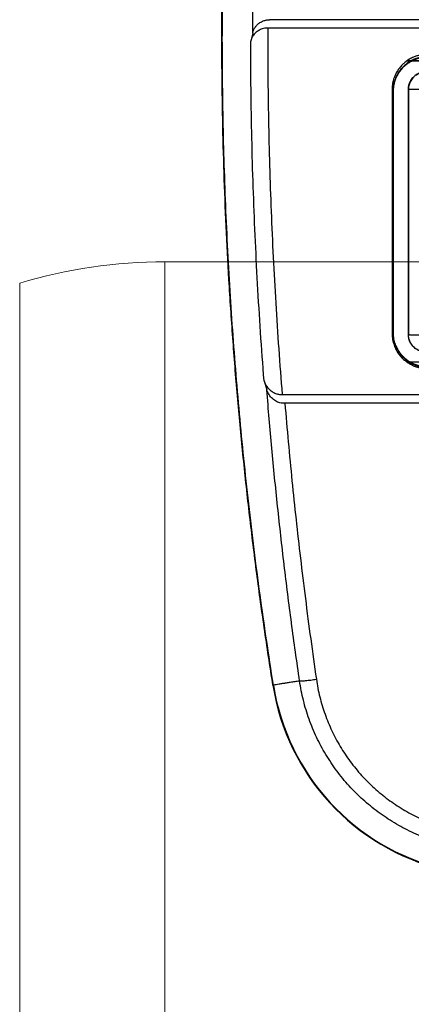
# Model space of a CAD drawing. Header units: millimetres. Extents: x -48 to 74789, y -18557 to 12350.
# Tile 11 of 79: x 68172 to 68274, y -13925 to -13671. Entities that reach past the tile are written whole.
import ezdxf

# ---------------------------------------------------------------- set-up
doc = ezdxf.new("R2010")
doc.units = ezdxf.units.MM

# ---------------------------------------------------------------- blocks, each defined once
blk = doc.blocks.new('A$C661458EC')
at = {"color": 7, "linetype": 'Continuous', "lineweight": 25}
for p, q in [((3.5839, -5.4206), (-3.6811, -5.4206)), ((3.5722, -5.3723), (-3.6694, -5.3723)), ((-3.7669, -5.4468), (-3.7786, -5.4955)), ((-2.8814, -5.6079), (2.7838, -5.6079)), ((2.7838, -5.6079), (-2.8814, -5.6079)), ((-2.962, -5.7835), (-2.9594, -5.7835)), ((-2.8736, -5.7723), (-2.8736, -5.7723)), ((-2.8736, -5.7723), (-2.8736, -7.1793)), ((-2.8736, -7.1792), (-2.8736, -5.7723)), ((-2.9597, -7.1685), (-2.9623, -7.1685)), ((-2.8736, -7.1792), (-2.8736, -7.1793)), ((2.784, -7.3379), (-2.8809, -7.3379)), ((-3.7021, -7.4442), (-3.6864, -7.4961)), ((-3.5981, -7.5242), (3.5009, -7.5242)), ((3.4854, -7.5733), (-3.5826, -7.5733)), ((-3.6509, -9.1914), (-3.6483, -9.191))]:
    blk.add_line(p, q, dxfattribs=at)
for radius in [1.2956, 1.293]:
    blk.add_arc((-2.3713, -8.9897), radius, 188.9572, 256.3421, dxfattribs=at)
for points, knots in [([(-3.6509, -9.1914), (-3.668, -9.0812), (-3.702, -8.8607), (-3.7472, -8.5292), (-3.788, -8.1971), (-3.824, -7.8645), (-3.8554, -7.5313), (-3.8821, -7.1978), (-3.9034, -6.8732), (-3.9199, -6.5576), (-3.932, -6.2511), (-3.94, -5.9445), (-3.9442, -5.6378), (-3.9443, -5.3311), (-3.9405, -5.0244), (-3.9327, -4.7178), (-3.921, -4.4113), (-3.9053, -4.105), (-3.8857, -3.7989), (-3.8621, -3.4931), (-3.8329, -3.1695), (-3.7972, -2.8281), (-3.7542, -2.4692), (-3.706, -2.1109), (-3.6693, -1.8728), (-3.6509, -1.7537)], [0, 0, 0, 0, 0.0448, 0.0896, 0.1344, 0.1792, 0.224, 0.2688, 0.3136, 0.354667, 0.395733, 0.4368, 0.477867, 0.518933, 0.56, 0.601067, 0.642134, 0.6832, 0.724267, 0.765334, 0.8064, 0.8548, 0.9032, 0.9516, 1, 1, 1, 1]), ([(-3.6483, -9.191), (-3.6618, -9.1046), (-3.6886, -8.9318), (-3.7253, -8.6721), (-3.7592, -8.412), (-3.7903, -8.1516), (-3.8183, -7.8923), (-3.8433, -7.6344), (-3.8653, -7.3777), (-3.8846, -7.1208), (-3.9012, -6.862), (-3.9151, -6.6013), (-3.9261, -6.3386), (-3.9343, -6.0759), (-3.9395, -5.8131), (-3.9418, -5.5502), (-3.9412, -5.2873), (-3.9377, -5.0245), (-3.9313, -4.7617), (-3.922, -4.499), (-3.9097, -4.2364), (-3.8946, -3.974), (-3.8765, -3.7118), (-3.8556, -3.4497), (-3.8309, -3.1792), (-3.8022, -2.9003), (-3.7692, -2.613), (-3.7325, -2.3262), (-3.6926, -2.0398), (-3.6631, -1.8493), (-3.6483, -1.7541)], [0, 0, 0, 0, 0.035123, 0.070246, 0.10537, 0.140493, 0.175616, 0.210112, 0.244608, 0.279104, 0.3136, 0.3488, 0.384, 0.4192, 0.4544, 0.4896, 0.5248, 0.56, 0.5952, 0.6304, 0.6656, 0.7008, 0.736, 0.7712, 0.8064, 0.84512, 0.88384, 0.92256, 0.96128, 1, 1, 1, 1]), ([(-3.7669, -5.4468), (-3.7666, -5.3597), (-3.7659, -5.1855), (-3.7614, -4.9243), (-3.7545, -4.6632), (-3.7448, -4.4022), (-3.7326, -4.143), (-3.7178, -3.8855), (-3.7005, -3.6296), (-3.6808, -3.3739), (-3.6655, -3.2036), (-3.6579, -3.1185)], [0, 0, 0, 0, 0.112064, 0.224087, 0.33608, 0.448054, 0.560018, 0.669986, 0.779965, 0.889967, 1, 1, 1, 1]), ([(-3.6811, -5.4206), (-3.6865, -5.4208), (-3.6973, -5.4213), (-3.7113, -5.4248), (-3.7231, -5.4293), (-3.733, -5.4343), (-3.7423, -5.4404), (-3.751, -5.4476), (-3.7589, -5.4558), (-3.7668, -5.4663), (-3.774, -5.4795), (-3.777, -5.4901), (-3.7786, -5.4955)], [0, 0, 0, 0, 0.101914, 0.204738, 0.280864, 0.357635, 0.43629, 0.524781, 0.614137, 0.705408, 0.847971, 1, 1, 1, 1]), ([(-3.7669, -5.4468), (-3.7653, -5.4415), (-3.7623, -5.431), (-3.7542, -5.4164), (-3.7438, -5.4034), (-3.7325, -5.3935), (-3.7216, -5.3862), (-3.7119, -5.3812), (-3.7026, -5.3777), (-3.694, -5.3752), (-3.6838, -5.3731), (-3.6759, -5.3726), (-3.6707, -5.3723)], [0, 0, 0, 0, 0.152174, 0.294928, 0.431153, 0.564164, 0.644268, 0.721089, 0.79587, 0.848453, 0.899655, 1, 1, 1, 1]), ([(-3.6811, -5.4206), (-3.681, -5.5082), (-3.6809, -5.6835), (-3.6772, -5.9465), (-3.6709, -6.2095), (-3.6619, -6.4725), (-3.6502, -6.7355), (-3.6357, -6.9984), (-3.6186, -7.2614), (-3.6049, -7.4366), (-3.5981, -7.5242)], [0, 0, 0, 0, 0.124857, 0.249729, 0.374627, 0.499567, 0.62456, 0.749622, 0.874764, 1, 1, 1, 1]), ([(-3.6694, -5.3723), (-3.6696, -5.3723), (-3.6701, -5.3723), (-3.6705, -5.3723), (-3.6707, -5.3723)], [0, 0, 0, 0, 0.5599598, 1, 1, 1, 1]), ([(-3.7021, -7.4442), (-3.7089, -7.3516), (-3.7227, -7.1664), (-3.7396, -6.8883), (-3.7536, -6.6099), (-3.7646, -6.3314), (-3.7725, -6.0528), (-3.7775, -5.7741), (-3.7782, -5.5884), (-3.7786, -5.4955)], [0, 0, 0, 0, 0.142811, 0.285668, 0.428552, 0.571445, 0.714329, 0.857187, 1, 1, 1, 1]), ([(-2.7661, -5.5715), (-2.7737, -5.5717), (-2.7886, -5.5722), (-2.8102, -5.576), (-2.8305, -5.5817), (-2.8473, -5.5884), (-2.861, -5.5951), (-2.8719, -5.6014), (-2.8821, -5.6081), (-2.8915, -5.6152), (-2.9002, -5.6226), (-2.9121, -5.6338), (-2.9262, -5.6499), (-2.9409, -5.672), (-2.9516, -5.6937), (-2.959, -5.7145), (-2.9637, -5.7336), (-2.9667, -5.7532), (-2.967, -5.7663), (-2.9672, -5.7729)], [0, 0, 0, 0, 0.071986, 0.1412444, 0.2077751, 0.2715776, 0.3126057, 0.3524204, 0.3910216, 0.4284093, 0.4645834, 0.4995439, 0.583299, 0.666907, 0.7503679, 0.8128867, 0.8753228, 0.9376762, 1, 1, 1, 1]), ([(-2.7626, -5.5839), (-2.7701, -5.5841), (-2.7847, -5.5846), (-2.806, -5.5883), (-2.826, -5.5938), (-2.8426, -5.6004), (-2.8562, -5.6071), (-2.8671, -5.6133), (-2.8773, -5.62), (-2.8867, -5.6271), (-2.8955, -5.6345), (-2.9073, -5.6456), (-2.9213, -5.6615), (-2.9358, -5.6833), (-2.9464, -5.7049), (-2.9538, -5.7254), (-2.9585, -5.7445), (-2.9614, -5.7639), (-2.9618, -5.777), (-2.962, -5.7835)], [0, 0, 0, 0, 0.071236, 0.139959, 0.20617, 0.269869, 0.310948, 0.350909, 0.389753, 0.427478, 0.464087, 0.499577, 0.582938, 0.666307, 0.749686, 0.812246, 0.874811, 0.937382, 1, 1, 1, 1]), ([(-2.9594, -5.7835), (-2.9593, -5.7798), (-2.9592, -5.7723), (-2.9582, -5.7611), (-2.9566, -5.7498), (-2.9543, -5.7385), (-2.9513, -5.7272), (-2.9463, -5.7121), (-2.9382, -5.6934), (-2.9255, -5.672), (-2.9112, -5.6536), (-2.896, -5.6382), (-2.8807, -5.6255), (-2.8639, -5.6142), (-2.8458, -5.6045), (-2.8263, -5.5967), (-2.8058, -5.5909), (-2.7845, -5.5872), (-2.77, -5.5867), (-2.7626, -5.5865)], [0, 0, 0, 0, 0.03601, 0.072362, 0.109221, 0.146587, 0.184459, 0.222837, 0.301076, 0.381338, 0.463624, 0.526685, 0.590885, 0.656224, 0.722702, 0.790318, 0.859074, 0.928967, 1, 1, 1, 1]), ([(-2.8736, -5.7723), (-2.8735, -5.7688), (-2.8733, -5.7619), (-2.8717, -5.7518), (-2.8691, -5.7419), (-2.8652, -5.7314), (-2.8595, -5.7205), (-2.8519, -5.7096), (-2.843, -5.6998), (-2.833, -5.6914), (-2.8221, -5.6845), (-2.8105, -5.679), (-2.7984, -5.6751), (-2.7861, -5.6727), (-2.7778, -5.6724), (-2.7736, -5.6723)], [0, 0, 0, 0, 0.0657502, 0.1310689, 0.1959562, 0.260412, 0.345654, 0.4301296, 0.5138389, 0.5967818, 0.6789583, 0.7603684, 0.8410121, 0.9208893, 1, 1, 1, 1]), ([(-2.9675, -7.173), (-2.9674, -7.1792), (-2.967, -7.1914), (-2.9645, -7.209), (-2.9608, -7.2253), (-2.956, -7.2403), (-2.9506, -7.254), (-2.9444, -7.2667), (-2.9377, -7.2784), (-2.9306, -7.2891), (-2.925, -7.2965), (-2.9211, -7.3013), (-2.9188, -7.304), (-2.9167, -7.3064), (-2.9146, -7.3088), (-2.9125, -7.311), (-2.9105, -7.3131), (-2.9043, -7.3194), (-2.8933, -7.3293), (-2.8766, -7.3415), (-2.859, -7.3517), (-2.8389, -7.3609), (-2.8162, -7.3683), (-2.7911, -7.3731), (-2.7744, -7.3737), (-2.7661, -7.374)], [0, 0, 0, 0, 0.059402, 0.115574, 0.168515, 0.218224, 0.264701, 0.307945, 0.352538, 0.393074, 0.429554, 0.440926, 0.451837, 0.462289, 0.47228, 0.481811, 0.490881, 0.499491, 0.565957, 0.631311, 0.695552, 0.75868, 0.841096, 0.921536, 1, 1, 1, 1]), ([(-2.9623, -7.1685), (-2.9622, -7.1747), (-2.9618, -7.1868), (-2.9593, -7.2043), (-2.9556, -7.2206), (-2.9509, -7.2355), (-2.9455, -7.249), (-2.9393, -7.2616), (-2.9327, -7.2733), (-2.9256, -7.2839), (-2.9201, -7.2912), (-2.9162, -7.296), (-2.914, -7.2986), (-2.9119, -7.301), (-2.9098, -7.3033), (-2.9077, -7.3055), (-2.9058, -7.3075), (-2.8996, -7.3138), (-2.8887, -7.3236), (-2.8721, -7.3357), (-2.8547, -7.3459), (-2.8348, -7.355), (-2.8123, -7.3623), (-2.7874, -7.3671), (-2.7708, -7.3677), (-2.7626, -7.368)], [0, 0, 0, 0, 0.059573, 0.115887, 0.168943, 0.218739, 0.265275, 0.30855, 0.353144, 0.393648, 0.430059, 0.4414, 0.452277, 0.462689, 0.472638, 0.482122, 0.491141, 0.499697, 0.566138, 0.631466, 0.695682, 0.758785, 0.841166, 0.921571, 1, 1, 1, 1]), ([(-2.7626, -7.3654), (-2.7707, -7.3651), (-2.7871, -7.3645), (-2.8115, -7.3597), (-2.8337, -7.3526), (-2.8534, -7.3436), (-2.8662, -7.3361), (-2.8745, -7.3306), (-2.8787, -7.3276), (-2.8827, -7.3246), (-2.8867, -7.3214), (-2.8907, -7.3182), (-2.8945, -7.3148), (-2.8983, -7.3113), (-2.9035, -7.3062), (-2.9105, -7.2988), (-2.9193, -7.2881), (-2.9286, -7.2751), (-2.9366, -7.2613), (-2.9432, -7.2475), (-2.9486, -7.2342), (-2.9531, -7.2196), (-2.9567, -7.2036), (-2.9592, -7.1865), (-2.9595, -7.1746), (-2.9597, -7.1685)], [0, 0, 0, 0, 0.0782339, 0.1585216, 0.240863, 0.3039869, 0.3682669, 0.3845242, 0.4008538, 0.4172558, 0.4337301, 0.4502768, 0.4668958, 0.4835872, 0.5003508, 0.5377793, 0.5823596, 0.6340896, 0.6929671, 0.7361987, 0.7826073, 0.8321924, 0.8849533, 0.9408894, 1, 1, 1, 1]), ([(-2.7736, -7.2793), (-2.7777, -7.2791), (-2.786, -7.2788), (-2.7984, -7.2764), (-2.8097, -7.2728), (-2.8197, -7.2682), (-2.8266, -7.2641), (-2.8317, -7.2607), (-2.835, -7.2583), (-2.8382, -7.2556), (-2.8413, -7.2529), (-2.8454, -7.249), (-2.8507, -7.2433), (-2.8569, -7.2349), (-2.8625, -7.2255), (-2.8672, -7.2152), (-2.8706, -7.2044), (-2.8731, -7.1922), (-2.8735, -7.1837), (-2.8736, -7.1792)], [0, 0, 0, 0, 0.0782177, 0.1584669, 0.2407482, 0.3038131, 0.3680227, 0.3940366, 0.4202339, 0.4466146, 0.4731787, 0.4999263, 0.5548691, 0.6211715, 0.6988283, 0.7645413, 0.8366422, 0.915129, 1, 1, 1, 1]), ([(-3.7021, -7.4442), (-3.7, -7.45), (-3.696, -7.4616), (-3.6872, -7.4759), (-3.6783, -7.4871), (-3.67, -7.4956), (-3.6609, -7.5031), (-3.6512, -7.5095), (-3.641, -7.5149), (-3.6312, -7.5187), (-3.6223, -7.5213), (-3.6143, -7.523), (-3.6062, -7.524), (-3.6008, -7.5241), (-3.5981, -7.5242)], [0, 0, 0, 0, 0.1527808, 0.3018194, 0.3936664, 0.4814303, 0.5659742, 0.6457555, 0.7225477, 0.7974928, 0.8496763, 0.9004336, 0.9503399, 1, 1, 1, 1]), ([(-3.6038, -7.5733), (-3.6085, -7.5721), (-3.6179, -7.5697), (-3.6309, -7.5638), (-3.6432, -7.5563), (-3.6546, -7.547), (-3.6649, -7.5362), (-3.6739, -7.524), (-3.6814, -7.5105), (-3.6847, -7.501), (-3.6864, -7.4961)], [0, 0, 0, 0, 0.10502, 0.212716, 0.325894, 0.446978, 0.575759, 0.710493, 0.854051, 1, 1, 1, 1]), ([(-3.4982, -9.1673), (-3.5139, -9.0563), (-3.5454, -8.8343), (-3.5872, -8.5005), (-3.6248, -8.1663), (-3.6584, -7.8315), (-3.677, -7.6079), (-3.6864, -7.4961)], [0, 0, 0, 0, 0.200078, 0.400079, 0.600041, 0.800002, 1, 1, 1, 1]), ([(-3.5826, -7.5733), (-3.5866, -7.5733), (-3.5937, -7.5733), (-3.6007, -7.5733), (-3.6038, -7.5733)], [0, 0, 0, 0, 0.560165, 1, 1, 1, 1]), ([(-3.5826, -7.5733), (-3.5762, -7.6475), (-3.5636, -7.7958), (-3.5421, -8.018), (-3.5189, -8.2401), (-3.4933, -8.4654), (-3.4653, -8.694), (-3.4349, -8.9259), (-3.4128, -9.0802), (-3.4018, -9.1574)], [0, 0, 0, 0, 0.139991, 0.279965, 0.419934, 0.559908, 0.706568, 0.853261, 1, 1, 1, 1]), ([(-3.4982, -9.1673), (-3.5075, -9.1688), (-3.5259, -9.1717), (-3.5514, -9.1757), (-3.5748, -9.1794), (-3.5961, -9.1828), (-3.6154, -9.1858), (-3.633, -9.1886), (-3.6434, -9.1902), (-3.6486, -9.191)], [0, 0, 0, 0, 0.156009, 0.30715, 0.453715, 0.595994, 0.734275, 0.868848, 1, 1, 1, 1]), ([(-3.4982, -9.1673), (-3.4968, -9.1674), (-3.4938, -9.1675), (-3.4862, -9.1672), (-3.4761, -9.1665), (-3.4636, -9.1653), (-3.4493, -9.1637), (-3.4338, -9.1618), (-3.4178, -9.1597), (-3.4071, -9.1582), (-3.4018, -9.1574)], [0, 0, 0, 0, 0.118825, 0.242789, 0.370433, 0.5, 0.629567, 0.757211, 0.881175, 1, 1, 1, 1]), ([(-2.6434, -10.1093), (-2.6616, -10.1046), (-2.698, -10.0951), (-2.7514, -10.0775), (-2.8037, -10.0576), (-2.855, -10.035), (-2.9051, -10.0099), (-2.9542, -9.9822), (-3.0019, -9.9521), (-3.0481, -9.9198), (-3.0924, -9.8852), (-3.1348, -9.8487), (-3.1754, -9.8102), (-3.2142, -9.7696), (-3.2509, -9.727), (-3.2857, -9.6825), (-3.3181, -9.6365), (-3.3482, -9.5891), (-3.3758, -9.5404), (-3.401, -9.4904), (-3.4237, -9.439), (-3.444, -9.3864), (-3.4617, -9.3329), (-3.4767, -9.2784), (-3.4892, -9.2232), (-3.4952, -9.186), (-3.4982, -9.1673)], [0, 0, 0, 0, 0.0418428, 0.083433, 0.1248808, 0.1662973, 0.2077935, 0.2494796, 0.2913794, 0.3331893, 0.3747629, 0.4161945, 0.4576139, 0.4991613, 0.540925, 0.5827792, 0.6245424, 0.6660901, 0.7075238, 0.7490002, 0.7906376, 0.8324072, 0.8742456, 0.9161081, 0.9580145, 1, 1, 1, 1]), ([(-3.4018, -9.1574), (-3.3991, -9.1745), (-3.3937, -9.2085), (-3.3823, -9.2589), (-3.3688, -9.3087), (-3.3527, -9.3577), (-3.3341, -9.406), (-3.3132, -9.4532), (-3.2902, -9.4993), (-3.265, -9.5439), (-3.2375, -9.5874), (-3.2079, -9.6295), (-3.1761, -9.6703), (-3.1425, -9.7093), (-3.1072, -9.7465), (-3.0701, -9.7818), (-3.0312, -9.8154), (-2.9905, -9.8471), (-2.9483, -9.8768), (-2.9047, -9.9044), (-2.8598, -9.9297), (-2.8139, -9.9528), (-2.767, -9.9735), (-2.7191, -9.9918), (-2.6702, -10.0079), (-2.637, -10.0166), (-2.6203, -10.0209)], [0, 0, 0, 0, 0.041963, 0.083742, 0.12544, 0.167159, 0.209001, 0.251068, 0.292612, 0.334073, 0.375553, 0.417381, 0.459147, 0.50095, 0.542331, 0.583763, 0.625347, 0.667038, 0.708758, 0.750611, 0.792288, 0.833783, 0.875199, 0.916638, 0.958205, 1, 1, 1, 1])]:
    blk.add_open_spline(points, degree=3, knots=knots, dxfattribs=at)
for points in [[(-2.7736, -5.6723), (-2.778, -5.6724), (-2.7867, -5.6728), (-2.7996, -5.6754), (-2.812, -5.6796), (-2.8238, -5.6854), (-2.8347, -5.6927), (-2.8445, -5.7013), (-2.8532, -5.7112), (-2.8605, -5.7221), (-2.8663, -5.7339), (-2.8705, -5.7463), (-2.8731, -5.7592), (-2.8735, -5.7679), (-2.8736, -5.7723)], [(-2.9672, -5.7729), (-2.9673, -5.9285), (-2.9673, -6.2396), (-2.9674, -6.7063), (-2.9674, -7.0174), (-2.9675, -7.173)], [(-2.962, -5.7835), (-2.962, -5.9374), (-2.9621, -6.2452), (-2.9622, -6.7069), (-2.9622, -7.0146), (-2.9623, -7.1685)], [(-2.9596, -7.1685), (-2.9596, -7.0146), (-2.9596, -6.7069), (-2.9595, -6.2452), (-2.9594, -5.9374), (-2.9594, -5.7835)], [(-2.7936, -5.7726), (-2.7989, -5.7726), (-2.8093, -5.7726), (-2.8244, -5.7726), (-2.8384, -5.7725), (-2.8506, -5.7725), (-2.8606, -5.7724), (-2.868, -5.7724), (-2.8727, -5.7723), (-2.8733, -5.7723), (-2.8736, -5.7723)], [(-2.8736, -7.1793), (-2.8733, -7.1794), (-2.8727, -7.1796), (-2.868, -7.18), (-2.8606, -7.1804), (-2.8506, -7.1806), (-2.8384, -7.1809), (-2.8244, -7.1811), (-2.8093, -7.1812), (-2.7989, -7.1812), (-2.7936, -7.1812)], [(-2.7736, -7.2793), (-2.778, -7.2791), (-2.7867, -7.2788), (-2.7996, -7.2761), (-2.812, -7.2719), (-2.8238, -7.2661), (-2.8347, -7.2588), (-2.8445, -7.2502), (-2.8532, -7.2403), (-2.8605, -7.2294), (-2.8663, -7.2176), (-2.8705, -7.2052), (-2.8731, -7.1923), (-2.8735, -7.1836), (-2.8736, -7.1793)]]:
    blk.add_open_spline(points, degree=3, dxfattribs=at)

msp = doc.modelspace()

# ---------------------------------------------------------------- linework, layer by layer
at = {"color": 7, "linetype": 'Continuous', "lineweight": 0}
msp.add_line((68337.5, -13733.49), (68210, -13733.49), dxfattribs=at)
at = {"color": 8, "linetype": 'Continuous', "lineweight": 0}
for p, q in [((68210, -13733.49), (68210, -13945.49)), ((68172.5, -13738.99), (68172.5, -13939.99))]:
    msp.add_line(p, q, dxfattribs=at)
at = {"color": 7, "linetype": 'Continuous', "lineweight": 0}
msp.add_arc((68210, -13864.08), 130.59, 90, 106.6878, dxfattribs=at)

# ---------------------------------------------------------------- block references
at = {"lineweight": 0, "xscale": 45, "yscale": 45, "zscale": 45}
msp.add_blockref('A$C661458EC', (68402.19, -13429.19), dxfattribs=at)

doc.saveas('drawing.dxf')
